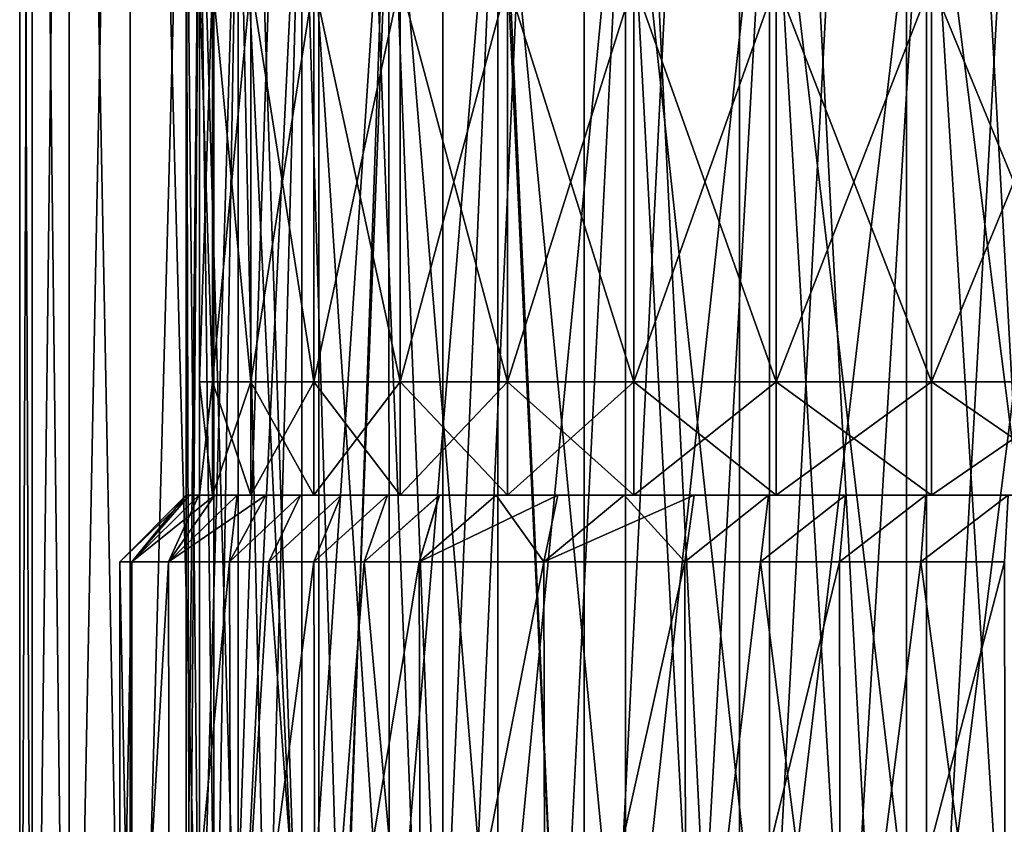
# Model space of a CAD drawing. Header units: metres. Extents: x -23 to 23, y -109 to 23.
# Tile 6 of 256: x -10 to -2.61, y -103.43 to -97.39. Entities that reach past the tile are written whole.
import ezdxf

# ---------------------------------------------------------------- set-up
doc = ezdxf.new("R2010")
doc.units = ezdxf.units.M
doc.layers.add('solid_509434', color=7, linetype='CONTINUOUS')

msp = doc.modelspace()

# ---------------------------------------------------------------- linework, layer by layer
at = {"layer": 'solid_509434'}
for points in [[(-9.90683, -109.458969, 92.161873), (-9.906859, -85.958969, 92.161667), (-10, -85.958969, 90.800003)], [(-10, -109.458969, 90.800003), (-9.90683, -109.458969, 92.161873), (-10, -85.958969, 90.800003)], [(-9.906859, -85.958969, 89.438332), (-10, -109.458969, 90.800003), (-10, -85.958969, 90.800003)], [(-9.906859, -85.958969, 89.438332), (-9.90683, -109.458969, 89.438126), (-10, -109.458969, 90.800003)], [(-9.629078, -109.458969, 93.498268), (-9.629173, -85.958969, 93.497971), (-9.906859, -85.958969, 92.161667)], [(-9.90683, -109.458969, 92.161873), (-9.629078, -109.458969, 93.498268), (-9.906859, -85.958969, 92.161667)], [(-9.906859, -85.958969, 89.438332), (-9.629173, -85.958969, 88.102036), (-9.90683, -109.458969, 89.438126)], [(-9.629173, -85.958969, 88.102036), (-9.629078, -109.458969, 88.10173), (-9.90683, -109.458969, 89.438126)], [(-9.171932, -109.458969, 94.784378), (-9.172113, -85.958969, 94.784012), (-9.629173, -85.958969, 93.497971)], [(-9.629078, -109.458969, 93.498268), (-9.171932, -109.458969, 94.784378), (-9.629173, -85.958969, 93.497971)], [(-9.629173, -85.958969, 88.102036), (-9.172113, -85.958969, 86.815987), (-9.629078, -109.458969, 88.10173)], [(-9.172113, -85.958969, 86.815987), (-9.171932, -109.458969, 86.81562), (-9.629078, -109.458969, 88.10173)], [(-8.54393, -109.458969, 95.996208), (-8.544194, -85.958969, 95.995842), (-9.172113, -85.958969, 94.784012)], [(-9.171932, -109.458969, 94.784378), (-8.54393, -109.458969, 95.996208), (-9.172113, -85.958969, 94.784012)], [(-9.172113, -85.958969, 86.815987), (-8.544194, -85.958969, 85.604164), (-9.171932, -109.458969, 86.81562)], [(-8.544194, -85.958969, 85.604164), (-8.54393, -109.458969, 85.60379), (-9.171932, -109.458969, 86.81562)], [(-7.756783, -109.458969, 97.111214), (-7.757113, -85.958969, 97.110878), (-8.544194, -85.958969, 95.995842)], [(-8.54393, -109.458969, 95.996208), (-7.756783, -109.458969, 97.111214), (-8.544194, -85.958969, 95.995842)], [(-8.544194, -85.958969, 85.604164), (-7.757113, -85.958969, 84.48912), (-8.54393, -109.458969, 85.60379)], [(-7.757113, -85.958969, 84.48912), (-7.756783, -109.458969, 84.488785), (-8.54393, -109.458969, 85.60379)], [(-6.825164, -109.458969, 98.10862), (-6.825531, -85.958969, 98.10836), (-7.757113, -85.958969, 97.110878)], [(-7.756783, -109.458969, 97.111214), (-6.825164, -109.458969, 98.10862), (-7.757113, -85.958969, 97.110878)], [(-7.757113, -85.958969, 84.48912), (-6.825531, -85.958969, 83.491638), (-7.756783, -109.458969, 84.488785)], [(-6.825531, -85.958969, 83.491638), (-6.825164, -109.458969, 83.491379), (-7.756783, -109.458969, 84.488785)], [(-5.766434, -109.458969, 98.969872), (-5.766803, -85.958969, 98.969696), (-6.825531, -85.958969, 98.10836)], [(-6.825164, -109.458969, 98.10862), (-5.766434, -109.458969, 98.969872), (-6.825531, -85.958969, 98.10836)], [(-6.825531, -85.958969, 83.491638), (-5.766803, -85.958969, 82.630302), (-6.825164, -109.458969, 83.491379)], [(-5.766803, -85.958969, 82.630302), (-5.766434, -109.458969, 82.630127), (-6.825164, -109.458969, 83.491379)], [(-4.600316, -109.458969, 99.678932), (-4.60065, -85.958969, 99.678856), (-5.766803, -85.958969, 98.969696)], [(-5.766434, -109.458969, 98.969872), (-4.600316, -109.458969, 99.678932), (-5.766803, -85.958969, 98.969696)], [(-5.766803, -85.958969, 82.630302), (-4.60065, -85.958969, 81.92115), (-5.766434, -109.458969, 82.630127)], [(-4.60065, -85.958969, 81.92115), (-4.600316, -109.458969, 81.921066), (-5.766434, -109.458969, 82.630127)], [(-3.348529, -109.458969, 100.22261), (-3.348796, -85.958969, 100.22261), (-4.60065, -85.958969, 99.678856)], [(-4.600316, -109.458969, 99.678932), (-3.348529, -109.458969, 100.22261), (-4.60065, -85.958969, 99.678856)], [(-4.60065, -85.958969, 81.92115), (-3.348796, -85.958969, 81.377388), (-4.600316, -109.458969, 81.921066)], [(-3.348796, -85.958969, 81.377388), (-3.348529, -109.458969, 81.377388), (-4.600316, -109.458969, 81.921066)], [(-2.034388, -109.458969, 100.590782), (-2.03456, -85.958969, 100.590843), (-3.348796, -85.958969, 100.22261)], [(-3.348529, -109.458969, 100.22261), (-2.034388, -109.458969, 100.590782), (-3.348796, -85.958969, 100.22261)], [(-3.348796, -85.958969, 81.377388), (-2.03456, -85.958969, 81.009163), (-3.348529, -109.458969, 81.377388)], [(-2.03456, -85.958969, 81.009163), (-2.034388, -109.458969, 81.009216), (-3.348529, -109.458969, 81.377388)], [(-8.652293, -95.458969, 92.103951), (-8.725533, -105.358971, 91.453888), (-8.75, -105.358971, 90.800003)], [(-8.75, -95.458969, 90.800003), (-8.652293, -95.458969, 92.103951), (-8.75, -105.358971, 90.800003)], [(-8.725533, -105.358971, 90.146111), (-8.75, -95.458969, 90.800003), (-8.75, -105.358971, 90.800003)], [(-8.652269, -105.358971, 89.49588), (-8.652293, -95.458969, 89.496056), (-8.75, -95.458969, 90.800003)], [(-8.652269, -105.358971, 89.49588), (-8.75, -95.458969, 90.800003), (-8.725533, -105.358971, 90.146111)], [(-8.652293, -95.458969, 92.103951), (-8.652269, -105.358971, 92.104118), (-8.725533, -105.358971, 91.453888)], [(-8.652293, -95.458969, 92.103951), (-8.36134, -95.458969, 93.378822), (-8.652269, -105.358971, 92.104118)], [(-8.361262, -105.358971, 88.220894), (-8.36134, -95.458969, 88.221176), (-8.652293, -95.458969, 89.496056)], [(-8.53062, -105.358971, 88.852943), (-8.652293, -95.458969, 89.496056), (-8.652269, -105.358971, 89.49588)], [(-8.361262, -105.358971, 88.220894), (-8.652293, -95.458969, 89.496056), (-8.53062, -105.358971, 88.852943)], [(-8.36134, -95.458969, 93.378822), (-8.53062, -105.358971, 92.747055), (-8.652269, -105.358971, 92.104118)], [(-8.36134, -95.458969, 93.378822), (-8.361262, -105.358971, 93.379105), (-8.53062, -105.358971, 92.747055)], [(-8.36134, -95.458969, 93.378822), (-7.88362, -95.458969, 94.596138), (-8.361262, -105.358971, 93.379105)], [(-7.883478, -105.358971, 87.003517), (-7.88362, -95.458969, 87.00386), (-8.36134, -95.458969, 88.221176)], [(-8.145145, -105.358971, 87.603264), (-8.36134, -95.458969, 88.221176), (-8.361262, -105.358971, 88.220894)], [(-7.883478, -105.358971, 87.003517), (-8.36134, -95.458969, 88.221176), (-8.145145, -105.358971, 87.603264)], [(-7.88362, -95.458969, 94.596138), (-8.145145, -105.358971, 93.996735), (-8.361262, -105.358971, 93.379105)], [(-7.88362, -95.458969, 94.596138), (-7.883478, -105.358971, 94.596481), (-8.145145, -105.358971, 93.996735)], [(-7.88362, -95.458969, 94.596138), (-7.229791, -95.458969, 95.728699), (-7.883478, -105.358971, 94.596481)], [(-7.229589, -105.358971, 85.870949), (-7.229791, -95.458969, 85.8713), (-7.88362, -95.458969, 87.00386)], [(-7.577722, -105.358971, 86.425003), (-7.88362, -95.458969, 87.00386), (-7.883478, -105.358971, 87.003517)], [(-7.229589, -105.358971, 85.870949), (-7.88362, -95.458969, 87.00386), (-7.577722, -105.358971, 86.425003)], [(-7.229791, -95.458969, 95.728699), (-7.577722, -105.358971, 95.175003), (-7.883478, -105.358971, 94.596481)], [(-7.229791, -95.458969, 95.728699), (-7.229589, -105.358971, 95.72905), (-7.577722, -105.358971, 95.175003)], [(-7.229791, -95.458969, 95.728699), (-6.414446, -95.458969, 96.751183), (-7.229589, -105.358971, 95.72905)], [(-6.414204, -105.358971, 84.848488), (-6.414446, -95.458969, 84.848816), (-7.229791, -95.458969, 85.8713)], [(-6.841025, -105.358971, 85.344467), (-7.229791, -95.458969, 85.8713), (-7.229589, -105.358971, 85.870949)], [(-6.414204, -105.358971, 84.848488), (-7.229791, -95.458969, 85.8713), (-6.841025, -105.358971, 85.344467)], [(-6.414446, -95.458969, 96.751183), (-6.841025, -105.358971, 96.255539), (-7.229589, -105.358971, 95.72905)], [(-6.414446, -95.458969, 96.751183), (-6.414204, -105.358971, 96.751511), (-6.841025, -105.358971, 96.255539)], [(-6.414446, -95.458969, 96.751183), (-5.455791, -95.458969, 97.640747), (-6.414204, -105.358971, 96.751511)], [(-5.455536, -105.358971, 83.958977), (-5.455791, -95.458969, 83.959251), (-6.414446, -95.458969, 84.848816)], [(-5.951511, -105.358971, 84.385796), (-6.414446, -95.458969, 84.848816), (-6.414204, -105.358971, 84.848488)], [(-5.455536, -105.358971, 83.958977), (-6.414446, -95.458969, 84.848816), (-5.951511, -105.358971, 84.385796)], [(-5.455791, -95.458969, 97.640747), (-5.951511, -105.358971, 97.214203), (-6.414204, -105.358971, 96.751511)], [(-5.455791, -95.458969, 97.640747), (-5.455536, -105.358971, 97.641022), (-5.951511, -105.358971, 97.214203)], [(-5.455791, -95.458969, 97.640747), (-4.375239, -95.458969, 98.37751), (-5.455536, -105.358971, 97.641022)], [(-4.375, -105.358971, 83.222275), (-4.375239, -95.458969, 83.222496), (-5.455791, -95.458969, 83.959251)], [(-4.92905, -105.358971, 83.570412), (-5.455791, -95.458969, 83.959251), (-5.455536, -105.358971, 83.958977)], [(-4.375, -105.358971, 83.222275), (-5.455791, -95.458969, 83.959251), (-4.92905, -105.358971, 83.570412)], [(-4.375239, -95.458969, 98.37751), (-4.92905, -105.358971, 98.029587), (-5.455536, -105.358971, 97.641022)], [(-4.375239, -95.458969, 98.37751), (-4.375, -105.358971, 98.377724), (-4.92905, -105.358971, 98.029587)], [(-4.375239, -95.458969, 98.37751), (-3.196929, -95.458969, 98.944984), (-4.375, -105.358971, 98.377724)], [(-3.196734, -105.358971, 82.654854), (-3.196929, -95.458969, 82.655014), (-4.375239, -95.458969, 83.222496)], [(-3.796483, -105.358971, 82.916519), (-4.375239, -95.458969, 83.222496), (-4.375, -105.358971, 83.222275)], [(-3.196734, -105.358971, 82.654854), (-4.375239, -95.458969, 83.222496), (-3.796483, -105.358971, 82.916519)], [(-3.196929, -95.458969, 98.944984), (-3.796483, -105.358971, 98.683479), (-4.375, -105.358971, 98.377724)], [(-3.196929, -95.458969, 98.944984), (-3.196734, -105.358971, 98.945145), (-3.796483, -105.358971, 98.683479)], [(-3.196929, -95.458969, 98.944984), (-1.947185, -95.458969, 99.330505), (-3.196734, -105.358971, 98.945145)], [(-1.947058, -105.358971, 82.269379), (-1.947185, -95.458969, 82.269493), (-3.196929, -95.458969, 82.655014)], [(-2.579108, -105.358971, 82.438736), (-3.196929, -95.458969, 82.655014), (-3.196734, -105.358971, 82.654854)], [(-1.947058, -105.358971, 82.269379), (-3.196929, -95.458969, 82.655014), (-2.579108, -105.358971, 82.438736)], [(-1.947185, -95.458969, 99.330505), (-2.579108, -105.358971, 99.161263), (-3.196734, -105.358971, 98.945145)], [(-8.65, -100.108971, 90.800003), (-8.65, -97.108971, 90.800003), (-8.553409, -97.108971, 89.511055)], [(-8.553387, -100.108971, 92.089218), (-8.553409, -97.108971, 92.088943), (-8.65, -97.108971, 90.800003)], [(-8.65, -100.108971, 90.800003), (-8.553387, -100.108971, 92.089218), (-8.65, -97.108971, 90.800003)], [(-8.553387, -100.108971, 89.510788), (-8.65, -100.108971, 90.800003), (-8.553409, -97.108971, 89.511055)], [(-8.553387, -100.108971, 89.510788), (-8.553409, -97.108971, 89.511055), (-8.265709, -97.108971, 88.250534)], [(-8.265705, -100.108971, 93.349632), (-8.265709, -97.108971, 93.349464), (-8.553409, -97.108971, 92.088943)], [(-8.553387, -100.108971, 92.089218), (-8.265705, -100.108971, 93.349632), (-8.553409, -97.108971, 92.088943)], [(-8.265705, -100.108971, 88.250366), (-8.553387, -100.108971, 89.510788), (-8.265709, -97.108971, 88.250534)], [(-8.265705, -100.108971, 88.250366), (-8.265709, -97.108971, 88.250534), (-7.793293, -97.108971, 87.046837)], [(-7.793381, -100.108971, 94.553093), (-7.793293, -97.108971, 94.553162), (-8.265709, -97.108971, 93.349464)], [(-8.265705, -100.108971, 93.349632), (-7.793381, -100.108971, 94.553093), (-8.265709, -97.108971, 93.349464)], [(-7.793381, -100.108971, 87.046906), (-8.265705, -100.108971, 88.250366), (-7.793293, -97.108971, 87.046837)], [(-7.793381, -100.108971, 87.046906), (-7.793293, -97.108971, 87.046837), (-7.14679, -97.108971, 85.927071)], [(-7.146966, -100.108971, 85.927284), (-7.793381, -100.108971, 87.046906), (-7.14679, -97.108971, 85.927071)], [(-7.793381, -100.108971, 94.553093), (-7.146966, -100.108971, 95.672722), (-7.793293, -97.108971, 94.553162)], [(-7.146966, -100.108971, 95.672722), (-7.14679, -97.108971, 95.672928), (-7.793293, -97.108971, 94.553162)], [(-7.146966, -100.108971, 85.927284), (-7.14679, -97.108971, 85.927071), (-6.340817, -97.108971, 84.91642)], [(-6.340899, -100.108971, 84.916504), (-7.146966, -100.108971, 85.927284), (-6.340817, -97.108971, 84.91642)], [(-7.146966, -100.108971, 95.672722), (-6.340899, -100.108971, 96.683495), (-7.14679, -97.108971, 95.672928)], [(-6.340899, -100.108971, 96.683495), (-6.340817, -97.108971, 96.683578), (-7.14679, -97.108971, 95.672928)], [(-6.340899, -100.108971, 84.916504), (-6.340817, -97.108971, 84.91642), (-5.393375, -97.108971, 84.037323)], [(-5.393187, -100.108971, 84.037155), (-6.340899, -100.108971, 84.916504), (-5.393375, -97.108971, 84.037323)], [(-6.340899, -100.108971, 96.683495), (-5.393187, -100.108971, 97.562843), (-6.340817, -97.108971, 96.683578)], [(-5.393187, -100.108971, 97.562843), (-5.393375, -97.108971, 97.562675), (-6.340817, -97.108971, 96.683578)], [(-5.393187, -100.108971, 84.037155), (-5.393375, -97.108971, 84.037323), (-4.325164, -97.108971, 83.309021)], [(-4.325, -100.108971, 98.291122), (-4.325164, -97.108971, 98.290977), (-5.393375, -97.108971, 97.562675)], [(-5.393187, -100.108971, 97.562843), (-4.325, -100.108971, 98.291122), (-5.393375, -97.108971, 97.562675)], [(-4.325, -100.108971, 83.308884), (-5.393187, -100.108971, 84.037155), (-4.325164, -97.108971, 83.309021)], [(-4.325, -100.108971, 83.308884), (-4.325164, -97.108971, 83.309021), (-3.16015, -97.108971, 82.747978)], [(-3.1602, -100.108971, 98.852058), (-3.16015, -97.108971, 98.85202), (-4.325164, -97.108971, 98.290977)], [(-4.325, -100.108971, 98.291122), (-3.1602, -100.108971, 98.852058), (-4.325164, -97.108971, 98.290977)], [(-3.1602, -100.108971, 82.74794), (-4.325, -100.108971, 83.308884), (-3.16015, -97.108971, 82.747978)], [(-3.1602, -100.108971, 82.74794), (-3.16015, -97.108971, 82.747978), (-1.924554, -97.108971, 82.366852)], [(-1.924806, -100.108971, 82.366875), (-3.1602, -100.108971, 82.74794), (-1.924554, -97.108971, 82.366852)], [(-3.1602, -100.108971, 98.852058), (-1.924806, -100.108971, 99.233124), (-3.16015, -97.108971, 98.85202)], [(-1.924806, -100.108971, 99.233124), (-1.924554, -97.108971, 99.233147), (-3.16015, -97.108971, 98.85202)], [(-8.553409, -100.958969, 92.088943), (-8.553387, -100.108971, 92.089218), (-8.65, -100.108971, 90.800003)], [(-8.65, -100.958969, 90.800003), (-8.553409, -100.958969, 92.088943), (-8.65, -100.108971, 90.800003)], [(-8.553387, -100.108971, 89.510788), (-8.65, -100.958969, 90.800003), (-8.65, -100.108971, 90.800003)], [(-8.553387, -100.108971, 89.510788), (-8.553409, -100.958969, 89.511055), (-8.65, -100.958969, 90.800003)], [(-8.553409, -100.958969, 92.088943), (-8.265709, -100.958969, 93.349464), (-8.553387, -100.108971, 92.089218)], [(-8.265705, -100.108971, 88.250366), (-8.265709, -100.958969, 88.250534), (-8.553409, -100.958969, 89.511055)], [(-8.265705, -100.108971, 88.250366), (-8.553409, -100.958969, 89.511055), (-8.553387, -100.108971, 89.510788)], [(-8.265709, -100.958969, 93.349464), (-8.265705, -100.108971, 93.349632), (-8.553387, -100.108971, 92.089218)], [(-8.265709, -100.958969, 93.349464), (-7.793293, -100.958969, 94.553162), (-8.265705, -100.108971, 93.349632)], [(-7.793381, -100.108971, 87.046906), (-7.793293, -100.958969, 87.046837), (-8.265709, -100.958969, 88.250534)], [(-7.793381, -100.108971, 87.046906), (-8.265709, -100.958969, 88.250534), (-8.265705, -100.108971, 88.250366)], [(-7.793293, -100.958969, 94.553162), (-7.793381, -100.108971, 94.553093), (-8.265705, -100.108971, 93.349632)], [(-7.14679, -100.958969, 95.672928), (-7.146966, -100.108971, 95.672722), (-7.793381, -100.108971, 94.553093)], [(-7.793293, -100.958969, 94.553162), (-7.14679, -100.958969, 95.672928), (-7.793381, -100.108971, 94.553093)], [(-7.146966, -100.108971, 85.927284), (-7.793293, -100.958969, 87.046837), (-7.793381, -100.108971, 87.046906)], [(-7.146966, -100.108971, 85.927284), (-7.14679, -100.958969, 85.927071), (-7.793293, -100.958969, 87.046837)], [(-6.340817, -100.958969, 96.683578), (-6.340899, -100.108971, 96.683495), (-7.146966, -100.108971, 95.672722)], [(-7.14679, -100.958969, 95.672928), (-6.340817, -100.958969, 96.683578), (-7.146966, -100.108971, 95.672722)], [(-6.340899, -100.108971, 84.916504), (-7.14679, -100.958969, 85.927071), (-7.146966, -100.108971, 85.927284)], [(-6.340899, -100.108971, 84.916504), (-6.340817, -100.958969, 84.91642), (-7.14679, -100.958969, 85.927071)], [(-5.393375, -100.958969, 97.562675), (-5.393187, -100.108971, 97.562843), (-6.340899, -100.108971, 96.683495)], [(-6.340817, -100.958969, 96.683578), (-5.393375, -100.958969, 97.562675), (-6.340899, -100.108971, 96.683495)], [(-5.393187, -100.108971, 84.037155), (-6.340817, -100.958969, 84.91642), (-6.340899, -100.108971, 84.916504)], [(-5.393187, -100.108971, 84.037155), (-5.393375, -100.958969, 84.037323), (-6.340817, -100.958969, 84.91642)], [(-5.393375, -100.958969, 97.562675), (-4.325164, -100.958969, 98.290977), (-5.393187, -100.108971, 97.562843)], [(-4.325, -100.108971, 83.308884), (-4.325164, -100.958969, 83.309021), (-5.393375, -100.958969, 84.037323)], [(-4.325, -100.108971, 83.308884), (-5.393375, -100.958969, 84.037323), (-5.393187, -100.108971, 84.037155)], [(-4.325164, -100.958969, 98.290977), (-4.325, -100.108971, 98.291122), (-5.393187, -100.108971, 97.562843)], [(-4.325164, -100.958969, 98.290977), (-3.16015, -100.958969, 98.85202), (-4.325, -100.108971, 98.291122)], [(-3.1602, -100.108971, 82.74794), (-3.16015, -100.958969, 82.747978), (-4.325164, -100.958969, 83.309021)], [(-3.1602, -100.108971, 82.74794), (-4.325164, -100.958969, 83.309021), (-4.325, -100.108971, 83.308884)], [(-3.16015, -100.958969, 98.85202), (-3.1602, -100.108971, 98.852058), (-4.325, -100.108971, 98.291122)], [(-1.924554, -100.958969, 99.233147), (-1.924806, -100.108971, 99.233124), (-3.1602, -100.108971, 98.852058)], [(-3.16015, -100.958969, 98.85202), (-1.924554, -100.958969, 99.233147), (-3.1602, -100.108971, 98.852058)], [(-1.924806, -100.108971, 82.366875), (-3.16015, -100.958969, 82.747978), (-3.1602, -100.108971, 82.74794)], [(-1.924806, -100.108971, 82.366875), (-1.924554, -100.958969, 82.366852), (-3.16015, -100.958969, 82.747978)], [(-9.25, -101.458969, 90.800003), (-8.75, -100.958969, 90.800003), (-8.726563, -100.958969, 90.15686)], [(-9.158796, -101.458977, 92.095741), (-8.75, -100.958969, 90.800003), (-9.25, -101.458969, 90.800003)], [(-9.158803, -101.458977, 89.504303), (-9.25, -101.458969, 90.800003), (-8.726563, -100.958969, 90.15686)], [(-9.158803, -101.458977, 89.504303), (-8.726563, -100.958969, 90.15686), (-8.655261, -100.958969, 89.516418)], [(-9.158803, -101.458977, 89.504303), (-8.655261, -100.958969, 89.516418), (-8.536017, -100.958969, 88.877037)], [(-9.158803, -101.458977, 89.504303), (-8.536017, -100.958969, 88.877037), (-8.883169, -101.458969, 88.220886)], [(-9.158796, -101.458977, 92.095741), (-8.726562, -100.958969, 91.443153), (-8.75, -100.958969, 90.800003)], [(-9.158796, -101.458977, 92.095741), (-8.655255, -100.958969, 92.083618), (-8.726562, -100.958969, 91.443153)], [(-8.883146, -101.458969, 93.379189), (-8.655255, -100.958969, 92.083618), (-9.158796, -101.458977, 92.095741)], [(-8.883169, -101.458969, 88.220886), (-8.536017, -100.958969, 88.877037), (-8.369125, -100.958969, 88.246849)], [(-8.883169, -101.458969, 88.220886), (-8.369125, -100.958969, 88.246849), (-8.154502, -100.958969, 87.62735)], [(-8.883169, -101.458969, 88.220886), (-8.154502, -100.958969, 87.62735), (-8.425055, -101.458969, 86.981499)], [(-8.883146, -101.458969, 93.379189), (-8.369106, -100.958969, 93.353218), (-8.536006, -100.958969, 92.723015)], [(-8.425014, -101.458969, 94.618591), (-8.369106, -100.958969, 93.353218), (-8.883146, -101.458969, 93.379189)], [(-8.883146, -101.458969, 93.379189), (-8.536006, -100.958969, 92.723015), (-8.655255, -100.958969, 92.083618)], [(-8.75, -100.958969, 90.800003), (-8.65, -100.958969, 90.800003), (-8.553409, -100.958969, 89.511055)], [(-8.726562, -100.958969, 91.443153), (-8.65, -100.958969, 90.800003), (-8.75, -100.958969, 90.800003)], [(-8.726563, -100.958969, 90.15686), (-8.75, -100.958969, 90.800003), (-8.553409, -100.958969, 89.511055)], [(-8.655261, -100.958969, 89.516418), (-8.726563, -100.958969, 90.15686), (-8.553409, -100.958969, 89.511055)], [(-8.726562, -100.958969, 91.443153), (-8.655255, -100.958969, 92.083618), (-8.65, -100.958969, 90.800003)], [(-8.536017, -100.958969, 88.877037), (-8.655261, -100.958969, 89.516418), (-8.553409, -100.958969, 89.511055)], [(-8.655255, -100.958969, 92.083618), (-8.553409, -100.958969, 92.088943), (-8.65, -100.958969, 90.800003)], [(-8.655255, -100.958969, 92.083618), (-8.536006, -100.958969, 92.723015), (-8.553409, -100.958969, 92.088943)], [(-8.536006, -100.958969, 92.723015), (-8.265709, -100.958969, 93.349464), (-8.553409, -100.958969, 92.088943)], [(-8.536017, -100.958969, 88.877037), (-8.553409, -100.958969, 89.511055), (-8.265709, -100.958969, 88.250534)], [(-8.369125, -100.958969, 88.246849), (-8.536017, -100.958969, 88.877037), (-8.265709, -100.958969, 88.250534)], [(-8.536006, -100.958969, 92.723015), (-8.369106, -100.958969, 93.353218), (-8.265709, -100.958969, 93.349464)], [(-8.425055, -101.458969, 86.981499), (-8.154502, -100.958969, 87.62735), (-7.894159, -100.958969, 87.026001)], [(-8.425055, -101.458969, 86.981499), (-7.894159, -100.958969, 87.026001), (-8.130049, -101.458969, 86.388107)], [(-8.425014, -101.458969, 94.618591), (-7.894123, -100.958969, 94.574081), (-8.154473, -100.958969, 93.972725)], [(-8.13, -101.458969, 95.211983), (-7.894123, -100.958969, 94.574081), (-8.425014, -101.458969, 94.618591)], [(-8.425014, -101.458969, 94.618591), (-8.154473, -100.958969, 93.972725), (-8.369106, -100.958969, 93.353218)], [(-8.369125, -100.958969, 88.246849), (-8.265709, -100.958969, 88.250534), (-7.793293, -100.958969, 87.046837)], [(-8.154502, -100.958969, 87.62735), (-8.369125, -100.958969, 88.246849), (-7.793293, -100.958969, 87.046837)], [(-8.369106, -100.958969, 93.353218), (-8.154473, -100.958969, 93.972725), (-8.265709, -100.958969, 93.349464)], [(-8.154473, -100.958969, 93.972725), (-7.793293, -100.958969, 94.553162), (-8.265709, -100.958969, 93.349464)], [(-7.894159, -100.958969, 87.026001), (-8.154502, -100.958969, 87.62735), (-7.793293, -100.958969, 87.046837)], [(-8.154473, -100.958969, 93.972725), (-7.894123, -100.958969, 94.574081), (-7.793293, -100.958969, 94.553162)], [(-8.130049, -101.458969, 86.388107), (-7.894159, -100.958969, 87.026001), (-7.588531, -100.958969, 86.443848)], [(-8.130049, -101.458969, 86.388107), (-7.588531, -100.958969, 86.443848), (-7.793362, -101.458969, 85.817429)], [(-8.13, -101.458969, 95.211983), (-7.588488, -100.958969, 95.156227), (-7.894123, -100.958969, 94.574081)], [(-7.793308, -101.458969, 95.782654), (-7.588488, -100.958969, 95.156227), (-8.13, -101.458969, 95.211983)], [(-7.894159, -100.958969, 87.026001), (-7.793293, -100.958969, 87.046837), (-7.14679, -100.958969, 85.927071)], [(-7.588531, -100.958969, 86.443848), (-7.894159, -100.958969, 87.026001), (-7.14679, -100.958969, 85.927071)], [(-7.894123, -100.958969, 94.574081), (-7.588488, -100.958969, 95.156227), (-7.793293, -100.958969, 94.553162)], [(-7.793362, -101.458969, 85.817429), (-7.588531, -100.958969, 86.443848), (-7.240893, -100.958969, 85.88768)], [(-7.793362, -101.458969, 85.817429), (-7.240893, -100.958969, 85.88768), (-7.416894, -101.458969, 85.272598)], [(-7.793308, -101.458969, 95.782654), (-7.240846, -100.958969, 95.712387), (-7.588488, -100.958969, 95.156227)], [(-7.416834, -101.458969, 96.327484), (-7.240846, -100.958969, 95.712387), (-7.793308, -101.458969, 95.782654)], [(-7.588488, -100.958969, 95.156227), (-7.14679, -100.958969, 95.672928), (-7.793293, -100.958969, 94.553162)], [(-7.240893, -100.958969, 85.88768), (-7.588531, -100.958969, 86.443848), (-7.14679, -100.958969, 85.927071)], [(-7.588488, -100.958969, 95.156227), (-7.240846, -100.958969, 95.712387), (-7.14679, -100.958969, 95.672928)], [(-7.416894, -101.458969, 85.272598), (-7.240893, -100.958969, 85.88768), (-6.852189, -100.958969, 85.358505)], [(-7.416894, -101.458969, 85.272598), (-6.852189, -100.958969, 85.358505), (-7.0026, -101.458969, 84.756317)], [(-7.416834, -101.458969, 96.327484), (-6.852137, -100.958969, 96.241562), (-7.240846, -100.958969, 95.712387)], [(-7.002536, -101.458969, 96.843758), (-6.852137, -100.958969, 96.241562), (-7.416834, -101.458969, 96.327484)], [(-7.240893, -100.958969, 85.88768), (-7.14679, -100.958969, 85.927071), (-6.340817, -100.958969, 84.91642)], [(-6.852189, -100.958969, 85.358505), (-7.240893, -100.958969, 85.88768), (-6.340817, -100.958969, 84.91642)], [(-7.240846, -100.958969, 95.712387), (-6.852137, -100.958969, 96.241562), (-7.14679, -100.958969, 95.672928)], [(-6.852137, -100.958969, 96.241562), (-6.340817, -100.958969, 96.683578), (-7.14679, -100.958969, 95.672928)], [(-7.0026, -101.458969, 84.756317), (-6.852189, -100.958969, 85.358505), (-6.425527, -100.958969, 84.860802)], [(-7.0026, -101.458969, 84.756317), (-6.425527, -100.958969, 84.860802), (-5.962822, -100.958969, 84.396309)], [(-7.0026, -101.458969, 84.756317), (-5.962822, -100.958969, 84.396309), (-6.069173, -101.458969, 83.819481)], [(-7.002536, -101.458969, 96.843758), (-6.425471, -100.958969, 96.739258), (-6.852137, -100.958969, 96.241562)], [(-6.069099, -101.458969, 97.780586), (-6.425471, -100.958969, 96.739258), (-7.002536, -101.458969, 96.843758)], [(-6.425527, -100.958969, 84.860802), (-6.852189, -100.958969, 85.358505), (-6.340817, -100.958969, 84.91642)], [(-6.852137, -100.958969, 96.241562), (-6.425471, -100.958969, 96.739258), (-6.340817, -100.958969, 96.683578)], [(-6.425527, -100.958969, 84.860802), (-6.340817, -100.958969, 84.91642), (-5.393375, -100.958969, 84.037323)], [(-5.962822, -100.958969, 84.396309), (-6.425527, -100.958969, 84.860802), (-5.393375, -100.958969, 84.037323)], [(-6.425471, -100.958969, 96.739258), (-5.962763, -100.958969, 97.203743), (-6.340817, -100.958969, 96.683578)], [(-6.069099, -101.458969, 97.780586), (-5.962763, -100.958969, 97.203743), (-6.425471, -100.958969, 96.739258)], [(-5.962763, -100.958969, 97.203743), (-5.393375, -100.958969, 97.562675), (-6.340817, -100.958969, 96.683578)], [(-6.069173, -101.458969, 83.819481), (-5.962822, -100.958969, 84.396309), (-5.466298, -100.958969, 83.967659)], [(-6.069173, -101.458969, 83.819481), (-5.466298, -100.958969, 83.967659), (-4.9396, -100.958969, 83.577637)], [(-6.069173, -101.458969, 83.819481), (-4.9396, -100.958969, 83.577637), (-5.011481, -101.458969, 83.0252)], [(-6.069099, -101.458969, 97.780586), (-5.466235, -100.958969, 97.632393), (-5.962763, -100.958969, 97.203743)], [(-5.011399, -101.458969, 98.574852), (-5.466235, -100.958969, 97.632393), (-6.069099, -101.458969, 97.780586)], [(-5.466298, -100.958969, 83.967659), (-5.962822, -100.958969, 84.396309), (-5.393375, -100.958969, 84.037323)], [(-5.962763, -100.958969, 97.203743), (-5.466235, -100.958969, 97.632393), (-5.393375, -100.958969, 97.562675)], [(-5.466298, -100.958969, 83.967659), (-5.393375, -100.958969, 84.037323), (-4.325164, -100.958969, 83.309021)], [(-4.9396, -100.958969, 83.577637), (-5.466298, -100.958969, 83.967659), (-4.325164, -100.958969, 83.309021)], [(-5.466235, -100.958969, 97.632393), (-4.939534, -100.958969, 98.022415), (-5.393375, -100.958969, 97.562675)], [(-5.011399, -101.458969, 98.574852), (-4.939534, -100.958969, 98.022415), (-5.466235, -100.958969, 97.632393)], [(-4.939534, -100.958969, 98.022415), (-4.325164, -100.958969, 98.290977), (-5.393375, -100.958969, 97.562675)], [(-5.011481, -101.458969, 83.0252), (-4.9396, -100.958969, 83.577637), (-4.384162, -100.958969, 83.227646)], [(-5.011481, -101.458969, 83.0252), (-4.384162, -100.958969, 83.227646), (-4.442649, -101.458969, 82.686714)], [(-5.011399, -101.458969, 98.574852), (-4.384091, -100.958969, 98.372398), (-4.939534, -100.958969, 98.022415)], [(-4.442563, -101.458969, 98.91333), (-4.384091, -100.958969, 98.372398), (-5.011399, -101.458969, 98.574852)], [(-4.384162, -100.958969, 83.227646), (-4.9396, -100.958969, 83.577637), (-4.325164, -100.958969, 83.309021)], [(-4.939534, -100.958969, 98.022415), (-4.384091, -100.958969, 98.372398), (-4.325164, -100.958969, 98.290977)], [(-4.442649, -101.458969, 82.686714), (-4.384162, -100.958969, 83.227646), (-3.805175, -100.958969, 82.920753)], [(-4.442649, -101.458969, 82.686714), (-3.805175, -100.958969, 82.920753), (-3.851092, -101.458969, 82.389793)], [(-4.442563, -101.458969, 98.91333), (-3.805102, -100.958969, 98.679283), (-4.384091, -100.958969, 98.372398)], [(-3.851002, -101.458969, 99.210251), (-3.805102, -100.958969, 98.679283), (-4.442563, -101.458969, 98.91333)], [(-4.384162, -100.958969, 83.227646), (-4.325164, -100.958969, 83.309021), (-3.16015, -100.958969, 82.747978)], [(-3.805175, -100.958969, 82.920753), (-4.384162, -100.958969, 83.227646), (-3.16015, -100.958969, 82.747978)], [(-4.384091, -100.958969, 98.372398), (-3.805102, -100.958969, 98.679283), (-4.325164, -100.958969, 98.290977)], [(-3.805102, -100.958969, 98.679283), (-3.16015, -100.958969, 98.85202), (-4.325164, -100.958969, 98.290977)], [(-3.851092, -101.458969, 82.389793), (-3.805175, -100.958969, 82.920753), (-3.20359, -100.958969, 82.657593)], [(-3.851092, -101.458969, 82.389793), (-3.20359, -100.958969, 82.657593), (-3.239829, -101.458969, 82.135933)], [(-3.851002, -101.458969, 99.210251), (-3.203514, -100.958969, 98.942436), (-3.805102, -100.958969, 98.679283)], [(-3.239737, -101.458969, 99.464096), (-3.203514, -100.958969, 98.942436), (-3.851002, -101.458969, 99.210251)], [(-3.20359, -100.958969, 82.657593), (-3.805175, -100.958969, 82.920753), (-3.16015, -100.958969, 82.747978)], [(-3.805102, -100.958969, 98.679283), (-3.203514, -100.958969, 98.942436), (-3.16015, -100.958969, 98.85202)], [(-3.239829, -101.458969, 82.135933), (-3.20359, -100.958969, 82.657593), (-2.585293, -100.958969, 82.440704)], [(-3.239829, -101.458969, 82.135933), (-2.585293, -100.958969, 82.440704), (-2.611995, -101.458969, 81.926445)], [(-3.239737, -101.458969, 99.464096), (-2.585216, -100.958969, 99.159325), (-3.203514, -100.958969, 98.942436)], [(-2.6119, -101.458969, 99.673584), (-2.585216, -100.958969, 99.159325), (-3.239737, -101.458969, 99.464096)], [(-3.20359, -100.958969, 82.657593), (-3.16015, -100.958969, 82.747978), (-1.924554, -100.958969, 82.366852)], [(-2.585293, -100.958969, 82.440704), (-3.20359, -100.958969, 82.657593), (-1.924554, -100.958969, 82.366852)], [(-3.203514, -100.958969, 98.942436), (-2.585216, -100.958969, 99.159325), (-3.16015, -100.958969, 98.85202)], [(-2.585216, -100.958969, 99.159325), (-1.924554, -100.958969, 99.233147), (-3.16015, -100.958969, 98.85202)], [(-9.25, -101.458969, 90.800003), (-9.25, -106.158966, 90.800003), (-9.155874, -106.158966, 92.11615)], [(-9.158796, -101.458977, 92.095741), (-9.25, -101.458969, 90.800003), (-9.155874, -106.158966, 92.11615)], [(-9.158803, -101.458977, 89.504303), (-9.25, -106.158966, 90.800003), (-9.25, -101.458969, 90.800003)], [(-9.158803, -101.458977, 89.504303), (-9.155874, -106.158966, 89.483849), (-9.25, -106.158966, 90.800003)], [(-9.158803, -101.458977, 89.504303), (-8.883169, -101.458969, 88.220886), (-9.155874, -106.158966, 89.483849)], [(-8.883146, -101.458969, 93.379189), (-9.158796, -101.458977, 92.095741), (-9.155874, -106.158966, 92.11615)], [(-8.883146, -101.458969, 93.379189), (-9.155874, -106.158966, 92.11615), (-8.875355, -106.158966, 93.405754)], [(-8.883169, -101.458969, 88.220886), (-8.875355, -106.158966, 88.194252), (-9.155874, -106.158966, 89.483849)], [(-8.883169, -101.458969, 88.220886), (-8.425055, -101.458969, 86.981499), (-8.875355, -106.158966, 88.194252)], [(-8.425014, -101.458969, 94.618591), (-8.883146, -101.458969, 93.379189), (-8.875355, -106.158966, 93.405754)], [(-8.425014, -101.458969, 94.618591), (-8.875355, -106.158966, 93.405754), (-8.414106, -106.158966, 94.642448)], [(-8.425055, -101.458969, 86.981499), (-8.414106, -106.158966, 86.957558), (-8.875355, -106.158966, 88.194252)], [(-8.425055, -101.458969, 86.981499), (-8.130049, -101.458969, 86.388107), (-8.414106, -106.158966, 86.957558)], [(-8.13, -101.458969, 95.211983), (-8.425014, -101.458969, 94.618591), (-8.414106, -106.158966, 94.642448)], [(-8.13, -101.458969, 95.211983), (-8.414106, -106.158966, 94.642448), (-7.781513, -106.158966, 95.800957)], [(-7.793362, -101.458969, 85.817429), (-7.781513, -106.158966, 85.799042), (-8.414106, -106.158966, 86.957558)], [(-8.130049, -101.458969, 86.388107), (-7.793362, -101.458969, 85.817429), (-8.414106, -106.158966, 86.957558)], [(-7.793308, -101.458969, 95.782654), (-8.13, -101.458969, 95.211983), (-7.781513, -106.158966, 95.800957)], [(-7.793362, -101.458969, 85.817429), (-7.416894, -101.458969, 85.272598), (-7.781513, -106.158966, 85.799042)], [(-7.416834, -101.458969, 96.327484), (-7.793308, -101.458969, 95.782654), (-7.781513, -106.158966, 95.800957)], [(-7.416834, -101.458969, 96.327484), (-7.781513, -106.158966, 95.800957), (-6.990495, -106.158966, 96.85762)], [(-7.0026, -101.458969, 84.756317), (-6.990495, -106.158966, 84.742386), (-7.781513, -106.158966, 85.799042)], [(-7.416894, -101.458969, 85.272598), (-7.0026, -101.458969, 84.756317), (-7.781513, -106.158966, 85.799042)], [(-7.002536, -101.458969, 96.843758), (-7.416834, -101.458969, 96.327484), (-6.990495, -106.158966, 96.85762)], [(-7.0026, -101.458969, 84.756317), (-6.069173, -101.458969, 83.819481), (-6.990495, -106.158966, 84.742386)], [(-6.069099, -101.458969, 97.780586), (-7.002536, -101.458969, 96.843758), (-6.990495, -106.158966, 96.85762)], [(-6.069099, -101.458969, 97.780586), (-6.990495, -106.158966, 96.85762), (-6.05723, -106.158966, 97.790855)], [(-6.069173, -101.458969, 83.819481), (-6.05723, -106.158966, 83.809143), (-6.990495, -106.158966, 84.742386)], [(-6.069173, -101.458969, 83.819481), (-5.011481, -101.458969, 83.0252), (-6.05723, -106.158966, 83.809143)], [(-5.011399, -101.458969, 98.574852), (-6.069099, -101.458969, 97.780586), (-6.05723, -106.158966, 97.790855)], [(-5.011399, -101.458969, 98.574852), (-6.05723, -106.158966, 97.790855), (-5.000825, -106.158966, 98.581657)], [(-5.011481, -101.458969, 83.0252), (-5.000825, -106.158966, 83.018341), (-6.05723, -106.158966, 83.809143)], [(-5.011481, -101.458969, 83.0252), (-4.442649, -101.458969, 82.686714), (-5.000825, -106.158966, 83.018341)], [(-4.442563, -101.458969, 98.91333), (-5.011399, -101.458969, 98.574852), (-5.000825, -106.158966, 98.581657)], [(-4.442563, -101.458969, 98.91333), (-5.000825, -106.158966, 98.581657), (-3.842775, -106.158966, 99.214005)], [(-3.851092, -101.458969, 82.389793), (-3.842775, -106.158966, 82.385994), (-5.000825, -106.158966, 83.018341)], [(-4.442649, -101.458969, 82.686714), (-3.851092, -101.458969, 82.389793), (-5.000825, -106.158966, 83.018341)], [(-3.851002, -101.458969, 99.210251), (-4.442563, -101.458969, 98.91333), (-3.842775, -106.158966, 99.214005)], [(-3.851092, -101.458969, 82.389793), (-3.239829, -101.458969, 82.135933), (-3.842775, -106.158966, 82.385994)], [(-3.239737, -101.458969, 99.464096), (-3.851002, -101.458969, 99.210251), (-3.842775, -106.158966, 99.214005)], [(-3.239737, -101.458969, 99.464096), (-3.842775, -106.158966, 99.214005), (-2.6063, -106.158966, 99.675201)], [(-2.611995, -101.458969, 81.926445), (-2.6063, -106.158966, 81.924797), (-3.842775, -106.158966, 82.385994)], [(-3.239829, -101.458969, 82.135933), (-2.611995, -101.458969, 81.926445), (-3.842775, -106.158966, 82.385994)], [(-2.6119, -101.458969, 99.673584), (-3.239737, -101.458969, 99.464096), (-2.6063, -106.158966, 99.675201)]]:
    msp.add_3dface(points, dxfattribs=at)

doc.saveas('drawing.dxf')
